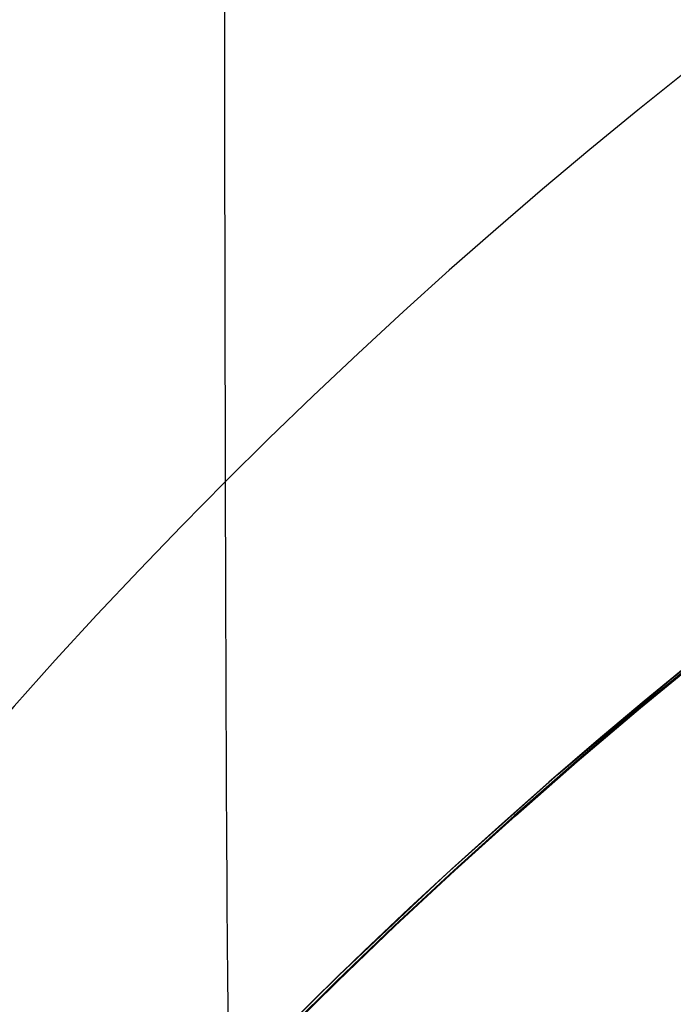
# Model space of a CAD drawing. Extents: x -15 to 7, y 1 to 148.
# Tile 121 of 194: x -7.6498 to -7.5512, y 140.5545 to 140.703. Entities that reach past the tile are written whole.
import ezdxf

# ---------------------------------------------------------------- set-up
doc = ezdxf.new("R2010")
doc.units = 0
doc.layers.add('DEFAULT', color=7, linetype='CONTINUOUS')

msp = doc.modelspace()

# ---------------------------------------------------------------- linework, layer by layer
at = {"layer": 'DEFAULT', "color": 254}
for p, q in [((-7.5512, 140.60385, -100.65831), (-7.53347, 140.61794, -100.66386)), ((-7.54663, 140.6072, -98.27662), (-7.55634, 140.59921, -98.27982)), ((-7.54663, 140.6072, -94.27662), (-7.55634, 140.59921, -94.27982)), ((-7.54663, 140.6072, -90.27662), (-7.55634, 140.59921, -90.27982)), ((-7.54663, 140.6072, -86.27662), (-7.55634, 140.59921, -86.27982)), ((-7.54663, 140.6072, -82.27662), (-7.55634, 140.59921, -82.27982)), ((-7.54663, 140.6072, -78.27662), (-7.55634, 140.59921, -78.27982)), ((-7.54663, 140.6072, -74.27662), (-7.55634, 140.59921, -74.27982)), ((-7.54663, 140.6072, -70.27662), (-7.55634, 140.59921, -70.27982)), ((-7.54663, 140.6072, -66.27662), (-7.55634, 140.59921, -66.27982)), ((-7.54663, 140.6072, -62.27662), (-7.55634, 140.59921, -62.27982)), ((-7.54663, 140.6072, -58.27662), (-7.55634, 140.59921, -58.27982)), ((-7.54663, 140.6072, -54.27662), (-7.55634, 140.59921, -54.27982)), ((-7.54663, 140.6072, -50.27662), (-7.55634, 140.59921, -50.27982)), ((-7.54663, 140.6072, -46.27662), (-7.55634, 140.59921, -46.27982)), ((-7.55617, 140.59923, -100.65662), (-7.54646, 140.60722, -100.65982)), ((-7.55617, 140.59923, -96.65662), (-7.54646, 140.60722, -96.65982)), ((-7.55617, 140.59923, -92.65662), (-7.54646, 140.60722, -92.65982)), ((-7.55617, 140.59923, -88.65662), (-7.54646, 140.60722, -88.65982)), ((-7.55617, 140.59923, -84.65662), (-7.54646, 140.60722, -84.65982)), ((-7.55617, 140.59923, -80.65662), (-7.54646, 140.60722, -80.65982)), ((-7.55617, 140.59923, -76.65662), (-7.54646, 140.60722, -76.65982)), ((-7.55617, 140.59923, -72.65662), (-7.54646, 140.60722, -72.65982)), ((-7.55617, 140.59923, -68.65662), (-7.54646, 140.60722, -68.65982)), ((-7.55617, 140.59923, -64.65662), (-7.54646, 140.60722, -64.65982)), ((-7.55617, 140.59923, -60.65662), (-7.54646, 140.60722, -60.65982)), ((-7.55617, 140.59923, -56.65662), (-7.54646, 140.60722, -56.65982)), ((-7.55617, 140.59923, -52.65662), (-7.54646, 140.60722, -52.65982)), ((-7.55617, 140.59923, -48.65662), (-7.54646, 140.60722, -48.65982)), ((-7.55116, 140.60387, -50.27806), (-7.56857, 140.58923, -50.28408)), ((-7.55116, 140.60387, -54.27806), (-7.56857, 140.58923, -54.28408)), ((-7.55116, 140.60387, -58.27806), (-7.56857, 140.58923, -58.28408)), ((-7.55116, 140.60387, -62.27806), (-7.56857, 140.58923, -62.28408)), ((-7.55116, 140.60387, -66.27806), (-7.56857, 140.58923, -66.28408)), ((-7.55116, 140.60387, -70.27806), (-7.56857, 140.58923, -70.28408)), ((-7.55116, 140.60387, -74.27806), (-7.56857, 140.58923, -74.28408)), ((-7.55116, 140.60387, -78.27806), (-7.56857, 140.58923, -78.28408)), ((-7.55116, 140.60387, -82.27806), (-7.56857, 140.58923, -82.28408)), ((-7.55116, 140.60387, -86.27806), (-7.56857, 140.58923, -86.28408)), ((-7.55116, 140.60387, -90.27806), (-7.56857, 140.58923, -90.28408)), ((-7.55116, 140.60387, -94.27806), (-7.56857, 140.58923, -94.28408)), ((-7.55116, 140.60387, -98.27806), (-7.56857, 140.58923, -98.28408)), ((-7.55116, 140.60387, -46.27806), (-7.56857, 140.58923, -46.28408)), ((-7.56857, 140.58923, -48.65229), (-7.5512, 140.60385, -48.65831)), ((-7.56857, 140.58923, -52.65229), (-7.5512, 140.60385, -52.65831)), ((-7.56857, 140.58923, -56.65229), (-7.5512, 140.60385, -56.65831)), ((-7.56857, 140.58923, -60.65229), (-7.5512, 140.60385, -60.65831)), ((-7.56857, 140.58923, -64.65229), (-7.5512, 140.60385, -64.65831)), ((-7.56857, 140.58923, -68.65229), (-7.5512, 140.60385, -68.65831)), ((-7.56857, 140.58923, -72.65229), (-7.5512, 140.60385, -72.65831)), ((-7.56857, 140.58923, -76.65229), (-7.5512, 140.60385, -76.65831)), ((-7.56857, 140.58923, -80.65229), (-7.5512, 140.60385, -80.65831)), ((-7.56857, 140.58923, -84.65229), (-7.5512, 140.60385, -84.65831)), ((-7.56857, 140.58923, -88.65229), (-7.5512, 140.60385, -88.65831)), ((-7.56857, 140.58923, -92.65229), (-7.5512, 140.60385, -92.65831)), ((-7.56857, 140.58923, -96.65229), (-7.5512, 140.60385, -96.65831)), ((-7.56857, 140.58923, -100.65229), (-7.5512, 140.60385, -100.65831)), ((-7.55634, 140.59921, -98.27982), (-7.56586, 140.59112, -98.28314)), ((-7.55634, 140.59921, -94.27982), (-7.56586, 140.59112, -94.28314)), ((-7.55634, 140.59921, -90.27982), (-7.56586, 140.59112, -90.28314)), ((-7.55634, 140.59921, -86.27982), (-7.56586, 140.59112, -86.28314)), ((-7.55634, 140.59921, -82.27982), (-7.56586, 140.59112, -82.28314)), ((-7.55634, 140.59921, -78.27982), (-7.56586, 140.59112, -78.28314)), ((-7.55634, 140.59921, -74.27982), (-7.56586, 140.59112, -74.28314)), ((-7.55634, 140.59921, -70.27982), (-7.56586, 140.59112, -70.28314)), ((-7.55634, 140.59921, -66.27982), (-7.56586, 140.59112, -66.28314)), ((-7.55634, 140.59921, -62.27982), (-7.56586, 140.59112, -62.28314)), ((-7.55634, 140.59921, -58.27982), (-7.56586, 140.59112, -58.28314)), ((-7.55634, 140.59921, -54.27982), (-7.56586, 140.59112, -54.28314)), ((-7.55634, 140.59921, -50.27982), (-7.56586, 140.59112, -50.28314)), ((-7.55634, 140.59921, -46.27982), (-7.56586, 140.59112, -46.28314)), ((-7.56569, 140.59113, -100.65329), (-7.55617, 140.59923, -100.65662)), ((-7.56569, 140.59113, -96.65329), (-7.55617, 140.59923, -96.65662)), ((-7.56569, 140.59113, -92.65329), (-7.55617, 140.59923, -92.65662)), ((-7.56569, 140.59113, -88.65329), (-7.55617, 140.59923, -88.65662)), ((-7.56569, 140.59113, -84.65329), (-7.55617, 140.59923, -84.65662)), ((-7.56569, 140.59113, -80.65329), (-7.55617, 140.59923, -80.65662)), ((-7.56569, 140.59113, -76.65329), (-7.55617, 140.59923, -76.65662)), ((-7.56569, 140.59113, -72.65329), (-7.55617, 140.59923, -72.65662)), ((-7.56569, 140.59113, -68.65329), (-7.55617, 140.59923, -68.65662)), ((-7.56569, 140.59113, -64.65329), (-7.55617, 140.59923, -64.65662)), ((-7.56569, 140.59113, -60.65329), (-7.55617, 140.59923, -60.65662)), ((-7.56569, 140.59113, -56.65329), (-7.55617, 140.59923, -56.65662)), ((-7.56569, 140.59113, -52.65329), (-7.55617, 140.59923, -52.65662)), ((-7.56569, 140.59113, -48.65329), (-7.55617, 140.59923, -48.65662)), ((-7.56586, 140.59112, -98.28314), (-7.5752, 140.58294, -98.2866)), ((-7.56586, 140.59112, -94.28314), (-7.5752, 140.58294, -94.2866)), ((-7.56586, 140.59112, -90.28314), (-7.5752, 140.58294, -90.2866)), ((-7.56586, 140.59112, -86.28314), (-7.5752, 140.58294, -86.2866)), ((-7.56586, 140.59112, -82.28314), (-7.5752, 140.58294, -82.2866)), ((-7.56586, 140.59112, -78.28314), (-7.5752, 140.58294, -78.2866)), ((-7.56586, 140.59112, -74.28314), (-7.5752, 140.58294, -74.2866)), ((-7.56586, 140.59112, -70.28314), (-7.5752, 140.58294, -70.2866)), ((-7.56586, 140.59112, -66.28314), (-7.5752, 140.58294, -66.2866)), ((-7.56586, 140.59112, -62.28314), (-7.5752, 140.58294, -62.2866)), ((-7.56586, 140.59112, -58.28314), (-7.5752, 140.58294, -58.2866)), ((-7.56586, 140.59112, -54.28314), (-7.5752, 140.58294, -54.2866)), ((-7.56586, 140.59112, -50.28314), (-7.5752, 140.58294, -50.2866)), ((-7.56586, 140.59112, -46.28314), (-7.5752, 140.58294, -46.2866)), ((-7.57504, 140.58295, -100.64983), (-7.56569, 140.59113, -100.65329)), ((-7.57504, 140.58295, -96.64983), (-7.56569, 140.59113, -96.65329)), ((-7.57504, 140.58295, -92.64983), (-7.56569, 140.59113, -92.65329)), ((-7.57504, 140.58295, -88.64983), (-7.56569, 140.59113, -88.65329)), ((-7.57504, 140.58295, -84.64983), (-7.56569, 140.59113, -84.65329)), ((-7.57504, 140.58295, -80.64983), (-7.56569, 140.59113, -80.65329)), ((-7.57504, 140.58295, -76.64983), (-7.56569, 140.59113, -76.65329)), ((-7.57504, 140.58295, -72.64983), (-7.56569, 140.59113, -72.65329)), ((-7.57504, 140.58295, -68.64983), (-7.56569, 140.59113, -68.65329)), ((-7.57504, 140.58295, -64.64983), (-7.56569, 140.59113, -64.65329)), ((-7.57504, 140.58295, -60.64983), (-7.56569, 140.59113, -60.65329)), ((-7.57504, 140.58295, -56.64983), (-7.56569, 140.59113, -56.65329)), ((-7.57504, 140.58295, -52.64983), (-7.56569, 140.59113, -52.65329)), ((-7.57504, 140.58295, -48.64983), (-7.56569, 140.59113, -48.65329)), ((-7.58536, 140.57427, -48.64582), (-7.56857, 140.58923, -48.65229)), ((-7.58536, 140.57427, -52.64582), (-7.56857, 140.58923, -52.65229)), ((-7.58536, 140.57427, -56.64582), (-7.56857, 140.58923, -56.65229)), ((-7.58536, 140.57427, -60.64582), (-7.56857, 140.58923, -60.65229)), ((-7.58536, 140.57427, -64.64582), (-7.56857, 140.58923, -64.65229)), ((-7.58536, 140.57427, -68.64582), (-7.56857, 140.58923, -68.65229)), ((-7.58536, 140.57427, -72.64582), (-7.56857, 140.58923, -72.65229)), ((-7.58536, 140.57427, -76.64582), (-7.56857, 140.58923, -76.65229)), ((-7.58536, 140.57427, -80.64582), (-7.56857, 140.58923, -80.65229)), ((-7.58536, 140.57427, -84.64582), (-7.56857, 140.58923, -84.65229)), ((-7.58536, 140.57427, -88.64582), (-7.56857, 140.58923, -88.65229)), ((-7.58536, 140.57427, -92.64582), (-7.56857, 140.58923, -92.65229)), ((-7.58536, 140.57427, -96.64582), (-7.56857, 140.58923, -96.65229)), ((-7.58536, 140.57427, -100.64582), (-7.56857, 140.58923, -100.65229)), ((-7.56857, 140.58923, -50.28408), (-7.58535, 140.57429, -50.29053)), ((-7.56857, 140.58923, -54.28408), (-7.58535, 140.57429, -54.29053)), ((-7.56857, 140.58923, -58.28408), (-7.58535, 140.57429, -58.29053)), ((-7.56857, 140.58923, -62.28408), (-7.58535, 140.57429, -62.29053)), ((-7.56857, 140.58923, -66.28408), (-7.58535, 140.57429, -66.29053)), ((-7.56857, 140.58923, -70.28408), (-7.58535, 140.57429, -70.29053)), ((-7.56857, 140.58923, -74.28408), (-7.58535, 140.57429, -74.29053)), ((-7.56857, 140.58923, -78.28408), (-7.58535, 140.57429, -78.29053)), ((-7.56857, 140.58923, -82.28408), (-7.58535, 140.57429, -82.29053)), ((-7.56857, 140.58923, -86.28408), (-7.58535, 140.57429, -86.29053)), ((-7.56857, 140.58923, -90.28408), (-7.58535, 140.57429, -90.29053)), ((-7.56857, 140.58923, -94.28408), (-7.58535, 140.57429, -94.29053)), ((-7.56857, 140.58923, -98.28408), (-7.58535, 140.57429, -98.29053)), ((-7.56857, 140.58923, -46.28408), (-7.58535, 140.57429, -46.29053)), ((-7.5752, 140.58294, -98.2866), (-7.58435, 140.57469, -98.29019)), ((-7.5752, 140.58294, -94.2866), (-7.58435, 140.57469, -94.29019)), ((-7.5752, 140.58294, -90.2866), (-7.58435, 140.57469, -90.29019)), ((-7.5752, 140.58294, -86.2866), (-7.58435, 140.57469, -86.29019)), ((-7.5752, 140.58294, -82.2866), (-7.58435, 140.57469, -82.29019)), ((-7.5752, 140.58294, -78.2866), (-7.58435, 140.57469, -78.29019)), ((-7.5752, 140.58294, -74.2866), (-7.58435, 140.57469, -74.29019)), ((-7.5752, 140.58294, -70.2866), (-7.58435, 140.57469, -70.29019)), ((-7.5752, 140.58294, -66.2866), (-7.58435, 140.57469, -66.29019)), ((-7.5752, 140.58294, -62.2866), (-7.58435, 140.57469, -62.29019)), ((-7.5752, 140.58294, -58.2866), (-7.58435, 140.57469, -58.29019)), ((-7.5752, 140.58294, -54.2866), (-7.58435, 140.57469, -54.29019)), ((-7.5752, 140.58294, -50.2866), (-7.58435, 140.57469, -50.29019)), ((-7.5752, 140.58294, -46.2866), (-7.58435, 140.57469, -46.29019)), ((-7.58419, 140.57468, -100.64624), (-7.57504, 140.58295, -100.64983)), ((-7.58419, 140.57468, -96.64624), (-7.57504, 140.58295, -96.64983)), ((-7.58419, 140.57468, -92.64624), (-7.57504, 140.58295, -92.64983)), ((-7.58419, 140.57468, -88.64624), (-7.57504, 140.58295, -88.64983)), ((-7.58419, 140.57468, -84.64624), (-7.57504, 140.58295, -84.64983)), ((-7.58419, 140.57468, -80.64624), (-7.57504, 140.58295, -80.64983)), ((-7.58419, 140.57468, -76.64624), (-7.57504, 140.58295, -76.64983)), ((-7.58419, 140.57468, -72.64624), (-7.57504, 140.58295, -72.64983)), ((-7.58419, 140.57468, -68.64624), (-7.57504, 140.58295, -68.64983)), ((-7.58419, 140.57468, -64.64624), (-7.57504, 140.58295, -64.64983)), ((-7.58419, 140.57468, -60.64624), (-7.57504, 140.58295, -60.64983)), ((-7.58419, 140.57468, -56.64624), (-7.57504, 140.58295, -56.64983)), ((-7.58419, 140.57468, -52.64624), (-7.57504, 140.58295, -52.64983)), ((-7.58419, 140.57468, -48.64624), (-7.57504, 140.58295, -48.64983)), ((-7.60166, 140.5589, -48.63885), (-7.58536, 140.57427, -48.64582)), ((-7.60166, 140.5589, -52.63885), (-7.58536, 140.57427, -52.64582)), ((-7.60166, 140.5589, -56.63885), (-7.58536, 140.57427, -56.64582)), ((-7.60166, 140.5589, -60.63885), (-7.58536, 140.57427, -60.64582)), ((-7.60166, 140.5589, -64.63885), (-7.58536, 140.57427, -64.64582)), ((-7.60166, 140.5589, -68.63885), (-7.58536, 140.57427, -68.64582)), ((-7.60166, 140.5589, -72.63885), (-7.58536, 140.57427, -72.64582)), ((-7.60166, 140.5589, -76.63885), (-7.58536, 140.57427, -76.64582)), ((-7.60166, 140.5589, -80.63885), (-7.58536, 140.57427, -80.64582)), ((-7.60166, 140.5589, -84.63885), (-7.58536, 140.57427, -84.64582)), ((-7.60166, 140.5589, -88.63885), (-7.58536, 140.57427, -88.64582)), ((-7.60166, 140.5589, -92.63885), (-7.58536, 140.57427, -92.64582)), ((-7.60166, 140.5589, -96.63885), (-7.58536, 140.57427, -96.64582)), ((-7.60166, 140.5589, -100.63885), (-7.58536, 140.57427, -100.64582)), ((-7.58535, 140.57429, -50.29053), (-7.60163, 140.55893, -50.29749)), ((-7.58535, 140.57429, -54.29053), (-7.60163, 140.55893, -54.29749)), ((-7.58535, 140.57429, -58.29053), (-7.60163, 140.55893, -58.29749)), ((-7.58535, 140.57429, -62.29053), (-7.60163, 140.55893, -62.29749)), ((-7.58535, 140.57429, -66.29053), (-7.60163, 140.55893, -66.29749)), ((-7.58535, 140.57429, -70.29053), (-7.60163, 140.55893, -70.29749)), ((-7.58535, 140.57429, -74.29053), (-7.60163, 140.55893, -74.29749)), ((-7.58535, 140.57429, -78.29053), (-7.60163, 140.55893, -78.29749)), ((-7.58535, 140.57429, -82.29053), (-7.60163, 140.55893, -82.29749)), ((-7.58535, 140.57429, -86.29053), (-7.60163, 140.55893, -86.29749)), ((-7.58535, 140.57429, -90.29053), (-7.60163, 140.55893, -90.29749)), ((-7.58535, 140.57429, -94.29053), (-7.60163, 140.55893, -94.29749)), ((-7.58535, 140.57429, -98.29053), (-7.60163, 140.55893, -98.29749)), ((-7.58535, 140.57429, -46.29053), (-7.60163, 140.55893, -46.29749)), ((-7.58435, 140.57469, -98.29019), (-7.59331, 140.56635, -98.29391)), ((-7.58435, 140.57469, -94.29019), (-7.59331, 140.56635, -94.29391)), ((-7.58435, 140.57469, -90.29019), (-7.59331, 140.56635, -90.29391)), ((-7.58435, 140.57469, -86.29019), (-7.59331, 140.56635, -86.29391)), ((-7.58435, 140.57469, -82.29019), (-7.59331, 140.56635, -82.29391)), ((-7.58435, 140.57469, -78.29019), (-7.59331, 140.56635, -78.29391)), ((-7.58435, 140.57469, -74.29019), (-7.59331, 140.56635, -74.29391)), ((-7.58435, 140.57469, -70.29019), (-7.59331, 140.56635, -70.29391)), ((-7.58435, 140.57469, -66.29019), (-7.59331, 140.56635, -66.29391)), ((-7.58435, 140.57469, -62.29019), (-7.59331, 140.56635, -62.29391)), ((-7.58435, 140.57469, -58.29019), (-7.59331, 140.56635, -58.29391)), ((-7.58435, 140.57469, -54.29019), (-7.59331, 140.56635, -54.29391)), ((-7.58435, 140.57469, -50.29019), (-7.59331, 140.56635, -50.29391)), ((-7.58435, 140.57469, -46.29019), (-7.59331, 140.56635, -46.29391)), ((-7.59316, 140.56634, -100.64251), (-7.58419, 140.57468, -100.64624)), ((-7.59316, 140.56634, -96.64251), (-7.58419, 140.57468, -96.64624)), ((-7.59316, 140.56634, -92.64251), (-7.58419, 140.57468, -92.64624)), ((-7.59316, 140.56634, -88.64251), (-7.58419, 140.57468, -88.64624)), ((-7.59316, 140.56634, -84.64251), (-7.58419, 140.57468, -84.64624)), ((-7.59316, 140.56634, -80.64251), (-7.58419, 140.57468, -80.64624)), ((-7.59316, 140.56634, -76.64251), (-7.58419, 140.57468, -76.64624)), ((-7.59316, 140.56634, -72.64251), (-7.58419, 140.57468, -72.64624)), ((-7.59316, 140.56634, -68.64251), (-7.58419, 140.57468, -68.64624)), ((-7.59316, 140.56634, -64.64251), (-7.58419, 140.57468, -64.64624)), ((-7.59316, 140.56634, -60.64251), (-7.58419, 140.57468, -60.64624)), ((-7.59316, 140.56634, -56.64251), (-7.58419, 140.57468, -56.64624)), ((-7.59316, 140.56634, -52.64251), (-7.58419, 140.57468, -52.64624)), ((-7.59316, 140.56634, -48.64251), (-7.58419, 140.57468, -48.64624)), ((-7.59331, 140.56635, -98.29391), (-7.60208, 140.55795, -98.29777)), ((-7.59331, 140.56635, -94.29391), (-7.60208, 140.55795, -94.29777)), ((-7.59331, 140.56635, -90.29391), (-7.60208, 140.55795, -90.29777)), ((-7.59331, 140.56635, -86.29391), (-7.60208, 140.55795, -86.29777)), ((-7.59331, 140.56635, -82.29391), (-7.60208, 140.55795, -82.29777)), ((-7.59331, 140.56635, -78.29391), (-7.60208, 140.55795, -78.29777)), ((-7.59331, 140.56635, -74.29391), (-7.60208, 140.55795, -74.29777)), ((-7.59331, 140.56635, -70.29391), (-7.60208, 140.55795, -70.29777)), ((-7.59331, 140.56635, -66.29391), (-7.60208, 140.55795, -66.29777)), ((-7.59331, 140.56635, -62.29391), (-7.60208, 140.55795, -62.29777)), ((-7.59331, 140.56635, -58.29391), (-7.60208, 140.55795, -58.29777)), ((-7.59331, 140.56635, -54.29391), (-7.60208, 140.55795, -54.29777)), ((-7.59331, 140.56635, -50.29391), (-7.60208, 140.55795, -50.29777)), ((-7.59331, 140.56635, -46.29391), (-7.60208, 140.55795, -46.29777)), ((-7.60194, 140.55793, -100.63865), (-7.59316, 140.56634, -100.64251)), ((-7.60194, 140.55793, -96.63865), (-7.59316, 140.56634, -96.64251)), ((-7.60194, 140.55793, -92.63865), (-7.59316, 140.56634, -92.64251)), ((-7.60194, 140.55793, -88.63865), (-7.59316, 140.56634, -88.64251)), ((-7.60194, 140.55793, -84.63865), (-7.59316, 140.56634, -84.64251)), ((-7.60194, 140.55793, -80.63865), (-7.59316, 140.56634, -80.64251)), ((-7.60194, 140.55793, -76.63865), (-7.59316, 140.56634, -76.64251)), ((-7.60194, 140.55793, -72.63865), (-7.59316, 140.56634, -72.64251)), ((-7.60194, 140.55793, -68.63865), (-7.59316, 140.56634, -68.64251)), ((-7.60194, 140.55793, -64.63865), (-7.59316, 140.56634, -64.64251)), ((-7.60194, 140.55793, -60.63865), (-7.59316, 140.56634, -60.64251)), ((-7.60194, 140.55793, -56.63865), (-7.59316, 140.56634, -56.64251)), ((-7.60194, 140.55793, -52.63865), (-7.59316, 140.56634, -52.64251)), ((-7.60194, 140.55793, -48.63865), (-7.59316, 140.56634, -48.64251)), ((-7.60208, 140.55795, -98.29777), (-7.61066, 140.54948, -98.30176)), ((-7.60208, 140.55795, -94.29777), (-7.61066, 140.54948, -94.30176)), ((-7.60208, 140.55795, -90.29777), (-7.61066, 140.54948, -90.30176)), ((-7.60208, 140.55795, -86.29777), (-7.61066, 140.54948, -86.30176)), ((-7.60208, 140.55795, -82.29777), (-7.61066, 140.54948, -82.30176)), ((-7.60208, 140.55795, -78.29777), (-7.61066, 140.54948, -78.30176)), ((-7.60208, 140.55795, -74.29777), (-7.61066, 140.54948, -74.30176)), ((-7.60208, 140.55795, -70.29777), (-7.61066, 140.54948, -70.30176)), ((-7.60208, 140.55795, -66.29777), (-7.61066, 140.54948, -66.30176)), ((-7.60208, 140.55795, -62.29777), (-7.61066, 140.54948, -62.30176)), ((-7.60208, 140.55795, -58.29777), (-7.61066, 140.54948, -58.30176)), ((-7.60208, 140.55795, -54.29777), (-7.61066, 140.54948, -54.30176)), ((-7.60208, 140.55795, -50.29777), (-7.61066, 140.54948, -50.30176)), ((-7.60208, 140.55795, -46.29777), (-7.61066, 140.54948, -46.30176)), ((-7.61054, 140.54946, -100.63465), (-7.60194, 140.55793, -100.63865)), ((-7.61054, 140.54946, -96.63465), (-7.60194, 140.55793, -96.63865)), ((-7.61054, 140.54946, -92.63465), (-7.60194, 140.55793, -92.63865)), ((-7.61054, 140.54946, -88.63465), (-7.60194, 140.55793, -88.63865)), ((-7.61054, 140.54946, -84.63465), (-7.60194, 140.55793, -84.63865)), ((-7.61054, 140.54946, -80.63465), (-7.60194, 140.55793, -80.63865)), ((-7.61054, 140.54946, -76.63465), (-7.60194, 140.55793, -76.63865)), ((-7.61054, 140.54946, -72.63465), (-7.60194, 140.55793, -72.63865)), ((-7.61054, 140.54946, -68.63465), (-7.60194, 140.55793, -68.63865)), ((-7.61054, 140.54946, -64.63465), (-7.60194, 140.55793, -64.63865)), ((-7.61054, 140.54946, -60.63465), (-7.60194, 140.55793, -60.63865)), ((-7.61054, 140.54946, -56.63465), (-7.60194, 140.55793, -56.63865)), ((-7.61054, 140.54946, -52.63465), (-7.60194, 140.55793, -52.63865)), ((-7.61054, 140.54946, -48.63465), (-7.60194, 140.55793, -48.63865)), ((-7.60962, 140.55107, -48.63517), (-7.60166, 140.5589, -48.63885)), ((-7.60962, 140.55107, -52.63517), (-7.60166, 140.5589, -52.63885)), ((-7.60962, 140.55107, -56.63517), (-7.60166, 140.5589, -56.63885)), ((-7.60962, 140.55107, -60.63517), (-7.60166, 140.5589, -60.63885)), ((-7.60962, 140.55107, -64.63517), (-7.60166, 140.5589, -64.63885)), ((-7.60962, 140.55107, -68.63517), (-7.60166, 140.5589, -68.63885)), ((-7.60962, 140.55107, -72.63517), (-7.60166, 140.5589, -72.63885)), ((-7.60962, 140.55107, -76.63517), (-7.60166, 140.5589, -76.63885)), ((-7.60962, 140.55107, -80.63517), (-7.60166, 140.5589, -80.63885)), ((-7.60962, 140.55107, -84.63517), (-7.60166, 140.5589, -84.63885)), ((-7.60962, 140.55107, -88.63517), (-7.60166, 140.5589, -88.63885)), ((-7.60962, 140.55107, -92.63517), (-7.60166, 140.5589, -92.63885)), ((-7.60962, 140.55107, -96.63517), (-7.60166, 140.5589, -96.63885)), ((-7.60962, 140.55107, -100.63517), (-7.60166, 140.5589, -100.63885)), ((-7.60163, 140.55893, -50.29749), (-7.60958, 140.55111, -50.30117)), ((-7.60163, 140.55893, -54.29749), (-7.60958, 140.55111, -54.30117)), ((-7.60163, 140.55893, -58.29749), (-7.60958, 140.55111, -58.30117)), ((-7.60163, 140.55893, -62.29749), (-7.60958, 140.55111, -62.30117)), ((-7.60163, 140.55893, -66.29749), (-7.60958, 140.55111, -66.30117)), ((-7.60163, 140.55893, -70.29749), (-7.60958, 140.55111, -70.30117)), ((-7.60163, 140.55893, -74.29749), (-7.60958, 140.55111, -74.30117)), ((-7.60163, 140.55893, -78.29749), (-7.60958, 140.55111, -78.30117)), ((-7.60163, 140.55893, -82.29749), (-7.60958, 140.55111, -82.30117)), ((-7.60163, 140.55893, -86.29749), (-7.60958, 140.55111, -86.30117)), ((-7.60163, 140.55893, -90.29749), (-7.60958, 140.55111, -90.30117)), ((-7.60163, 140.55893, -94.29749), (-7.60958, 140.55111, -94.30117)), ((-7.60163, 140.55893, -98.29749), (-7.60958, 140.55111, -98.30117)), ((-7.60163, 140.55893, -46.29749), (-7.60958, 140.55111, -46.30117))]:
    msp.add_line(p, q, dxfattribs=at)
at = {"layer": 'DEFAULT', "color": 254, "extrusion": (-6.775e-15, 0.457818, 0.889046)}
msp.add_arc((7.045, -143.8184, 27.40095), 0.8, 271.6871, 0, dxfattribs=at)
at = {"layer": 'DEFAULT', "color": 254, "extrusion": (0.999997, -0.002248, 0.001157)}
msp.add_arc((143.76993, -43.2108, -7.98407), 3.24498, 152.80518, 180.01843, dxfattribs=at)
at = {"layer": 'DEFAULT', "color": 254, "extrusion": (1.52417e-05, 0.23551, 0.971872)}
msp.add_arc((7.05414, -146.11893, -8.14291), 0.79992, 271.63778, 0.03041, dxfattribs=at)
at = {"layer": 'DEFAULT', "color": 254}
for centre in [(-7.045, 139.98436, -43.22105), (-7.045, 139.98436, -100.72287)]:
    msp.add_arc(centre, 0.8, 91.5, 180, dxfattribs=at)
at = {"layer": 'DEFAULT', "color": 254, "extrusion": (-3.19625e-05, 0.333799, 0.942644)}
msp.add_arc((7.03172, -165.61702, -48.45263), 0.79988, 271.80494, 359.96718, dxfattribs=at)

doc.saveas('drawing.dxf')
